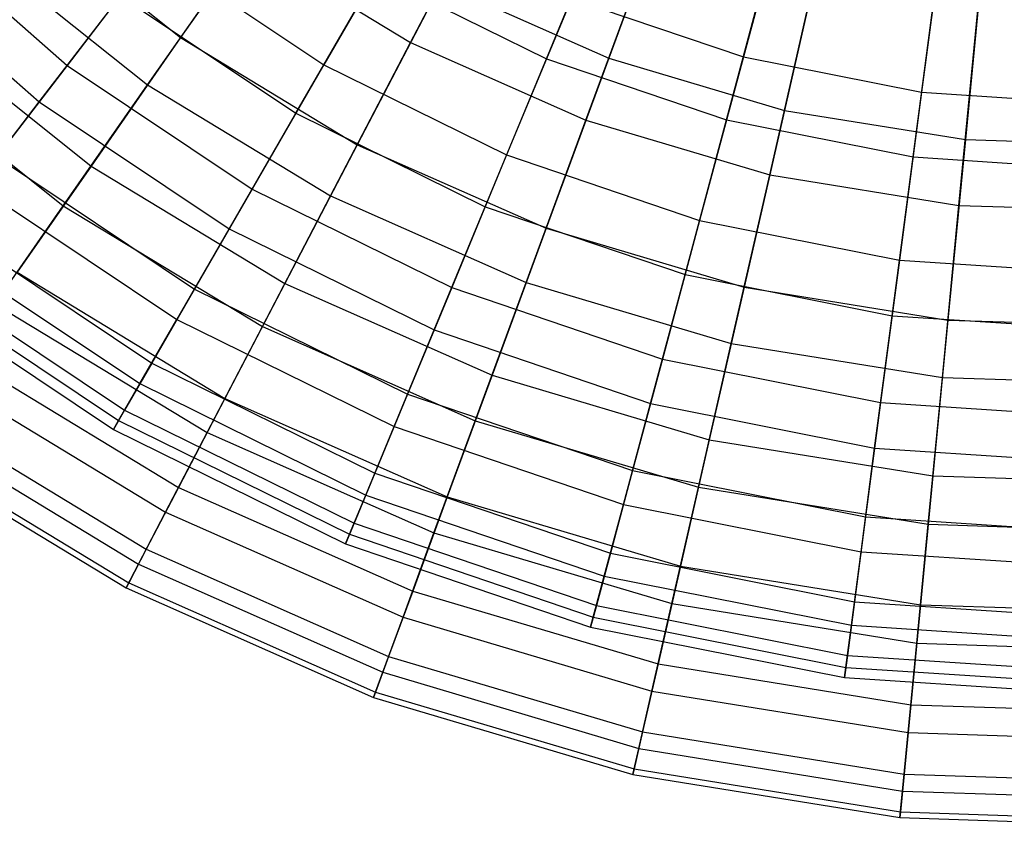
# Model space of a CAD drawing. Extents: x 0.2 to 40.1, y -6.7 to 6.7.
# Tile 203 of 256: x 14.8 to 15.9, y 1 to 1.9. Entities that reach past the tile are written whole.
import ezdxf

# ---------------------------------------------------------------- set-up
doc = ezdxf.new("R2010")
doc.units = 0
doc.header["$MEASUREMENT"] = 0
doc.layers.get('0').update_dxf_attribs({"color": 13, "linetype": 'CONTINUOUS'})

# ---------------------------------------------------------------- blocks, each defined once
blk = doc.blocks.new('SNOWBALL_XIV_PM3_STL')
at = {"color": 0}
for p, q in [((15.2638, 1.9104, 11.5103), (15.3651, 2.1045, 11.7043)), ((15.2638, 1.9104, 11.5103), (15.3651, 2.1045, 11.7043)), ((15.5638, 2.1062, 7.9195), (15.4853, 1.8929, 8.1038)), ((15.5638, 2.1062, 7.9195), (15.4853, 1.8929, 8.1038)), ((15.6916, 2.1023, 8.023), (15.6359, 1.8944, 8.2177)), ((15.6916, 2.1023, 8.023), (15.6359, 1.8944, 8.2177)), ((15.1227, 2.0821, 8.1038), (15.0068, 1.9159, 8.3148)), ((15.1227, 2.0821, 8.1038), (15.0068, 1.9159, 8.3148)), ((15.4157, 1.8923, 11.3839), (15.4946, 2.0827, 11.5882)), ((15.4157, 1.8923, 11.3839), (15.4946, 2.0827, 11.5882)), ((14.8263, 2.0598, 8.3148), (15.0068, 1.9159, 8.3148)), ((14.8263, 2.0598, 8.3148), (15.0068, 1.9159, 8.3148)), ((15.8631, 2.0682, 8.023), (15.835, 1.8548, 8.2177)), ((15.8631, 2.0682, 8.023), (15.835, 1.8548, 8.2177)), ((14.6928, 2.0488, 8.6795), (14.8798, 1.8848, 8.6795)), ((14.6928, 2.0488, 8.6795), (14.8798, 1.8848, 8.6795)), ((15.2615, 2.0494, 8.2177), (15.1669, 1.8855, 8.4377)), ((15.2615, 2.0494, 8.2177), (15.1669, 1.8855, 8.4377)), ((15.7323, 2.0561, 7.9195), (15.6818, 1.8346, 8.1038)), ((15.7323, 2.0561, 7.9195), (15.6818, 1.8346, 8.1038)), ((15.4598, 1.8236, 11.5103), (15.5354, 2.0291, 11.7043)), ((15.4598, 1.8236, 11.5103), (15.5354, 2.0291, 11.7043)), ((15.9058, 2.0281, 7.9195), (15.884, 1.8019, 8.1038)), ((15.9058, 2.0281, 7.9195), (15.884, 1.8019, 8.1038)), ((14.9699, 1.863, 11.2907), (15.0805, 2.0215, 11.5103)), ((14.9699, 1.863, 11.2907), (15.0805, 2.0215, 11.5103)), ((15.0805, 2.0215, 11.5103), (15.2638, 1.9104, 11.5103)), ((15.0805, 2.0215, 11.5103), (15.2638, 1.9104, 11.5103)), ((15.617, 1.824, 11.3839), (15.6703, 2.023, 11.5882)), ((15.617, 1.824, 11.3839), (15.6703, 2.023, 11.5882)), ((14.6566, 2.0126, 10.9065), (14.8486, 1.8441, 10.9065)), ((14.6566, 2.0126, 10.9065), (14.8486, 1.8441, 10.9065)), ((14.7829, 2.0121, 11.2907), (14.9699, 1.863, 11.2907)), ((14.7829, 2.0121, 11.2907), (14.9699, 1.863, 11.2907)), ((14.9775, 2.0121, 8.4377), (14.8798, 1.8848, 8.6795)), ((14.9775, 2.0121, 8.4377), (14.8798, 1.8848, 8.6795)), ((14.9775, 2.0121, 8.4377), (15.1669, 1.8855, 8.4377)), ((14.9775, 2.0121, 8.4377), (15.1669, 1.8855, 8.4377)), ((15.1356, 1.8313, 11.1554), (15.2251, 1.9863, 11.3839)), ((15.1356, 1.8313, 11.1554), (15.2251, 1.9863, 11.3839)), ((15.2251, 1.9863, 11.3839), (15.4157, 1.8923, 11.3839)), ((15.2251, 1.9863, 11.3839), (15.4157, 1.8923, 11.3839)), ((15.8255, 1.7825, 11.3839), (15.8524, 1.9868, 11.5882)), ((15.8255, 1.7825, 11.3839), (15.8524, 1.9868, 11.5882)), ((15.298, 1.9759, 8.1038), (15.2042, 1.7962, 8.3148)), ((15.298, 1.9759, 8.1038), (15.2042, 1.7962, 8.3148)), ((15.298, 1.9759, 8.1038), (15.4853, 1.8929, 8.1038)), ((15.298, 1.9759, 8.1038), (15.4853, 1.8929, 8.1038)), ((15.6653, 1.7626, 11.5103), (15.714, 1.9761, 11.7043)), ((15.6653, 1.7626, 11.5103), (15.714, 1.9761, 11.7043)), ((14.8486, 1.8441, 10.9065), (14.9394, 1.9624, 11.1554)), ((14.8486, 1.8441, 10.9065), (14.9394, 1.9624, 11.1554)), ((14.9394, 1.9624, 11.1554), (15.1356, 1.8313, 11.1554)), ((14.9394, 1.9624, 11.1554), (15.1356, 1.8313, 11.1554)), ((15.4436, 1.9597, 8.2177), (15.3712, 1.7848, 8.4377)), ((15.4436, 1.9597, 8.2177), (15.3712, 1.7848, 8.4377)), ((15.4436, 1.9597, 8.2177), (15.6359, 1.8944, 8.2177)), ((15.4436, 1.9597, 8.2177), (15.6359, 1.8944, 8.2177)), ((15.8769, 1.7284, 11.5103), (15.898, 1.9464, 11.7043)), ((15.8769, 1.7284, 11.5103), (15.898, 1.9464, 11.7043)), ((14.7086, 1.9303, 8.5492), (14.9067, 1.7723, 8.5492)), ((14.7086, 1.9303, 8.5492), (14.9067, 1.7723, 8.5492)), ((15.0068, 1.9159, 8.3148), (14.9067, 1.7723, 8.5492)), ((15.0068, 1.9159, 8.3148), (14.9067, 1.7723, 8.5492)), ((15.0068, 1.9159, 8.3148), (15.2042, 1.7962, 8.3148)), ((15.0068, 1.9159, 8.3148), (15.2042, 1.7962, 8.3148)), ((15.1744, 1.739, 11.2907), (15.2638, 1.9104, 11.5103)), ((15.1744, 1.739, 11.2907), (15.2638, 1.9104, 11.5103)), ((15.2638, 1.9104, 11.5103), (15.4598, 1.8236, 11.5103)), ((15.2638, 1.9104, 11.5103), (15.4598, 1.8236, 11.5103)), ((15.6359, 1.8944, 8.2177), (15.5869, 1.7115, 8.4377)), ((15.6359, 1.8944, 8.2177), (15.5869, 1.7115, 8.4377)), ((15.6359, 1.8944, 8.2177), (15.835, 1.8548, 8.2177)), ((15.6359, 1.8944, 8.2177), (15.835, 1.8548, 8.2177)), ((14.6722, 1.8901, 11.0489), (14.8756, 1.7279, 11.0489)), ((14.6722, 1.8901, 11.0489), (14.8756, 1.7279, 11.0489)), ((14.8798, 1.8848, 8.6795), (14.8013, 1.7825, 8.9395)), ((14.8798, 1.8848, 8.6795), (14.8013, 1.7825, 8.9395)), ((14.8798, 1.8848, 8.6795), (15.0867, 1.7466, 8.6795)), ((14.8798, 1.8848, 8.6795), (15.0867, 1.7466, 8.6795)), ((15.1669, 1.8855, 8.4377), (15.0867, 1.7466, 8.6795)), ((15.1669, 1.8855, 8.4377), (15.0867, 1.7466, 8.6795)), ((15.1669, 1.8855, 8.4377), (15.3712, 1.7848, 8.4377)), ((15.1669, 1.8855, 8.4377), (15.3712, 1.7848, 8.4377)), ((15.3472, 1.7269, 11.1554), (15.4157, 1.8923, 11.3839)), ((15.3472, 1.7269, 11.1554), (15.4157, 1.8923, 11.3839)), ((15.4853, 1.8929, 8.1038), (15.4153, 1.7028, 8.3148)), ((15.4853, 1.8929, 8.1038), (15.4153, 1.7028, 8.3148)), ((15.4157, 1.8923, 11.3839), (15.617, 1.824, 11.3839)), ((15.4157, 1.8923, 11.3839), (15.617, 1.824, 11.3839)), ((15.4853, 1.8929, 8.1038), (15.6818, 1.8346, 8.1038)), ((15.4853, 1.8929, 8.1038), (15.6818, 1.8346, 8.1038)), ((14.8756, 1.7279, 11.0489), (14.9699, 1.863, 11.2907)), ((14.8756, 1.7279, 11.0489), (14.9699, 1.863, 11.2907)), ((14.9699, 1.863, 11.2907), (15.1744, 1.739, 11.2907)), ((14.9699, 1.863, 11.2907), (15.1744, 1.739, 11.2907)), ((15.835, 1.8548, 8.2177), (15.8103, 1.6671, 8.4377)), ((15.835, 1.8548, 8.2177), (15.8103, 1.6671, 8.4377)), ((15.835, 1.8548, 8.2177), (16.0376, 1.8415, 8.2177)), ((15.835, 1.8548, 8.2177), (16.0376, 1.8415, 8.2177)), ((14.7775, 1.7514, 10.6408), (14.8486, 1.8441, 10.9065)), ((14.7775, 1.7514, 10.6408), (14.8486, 1.8441, 10.9065)), ((14.8486, 1.8441, 10.9065), (15.061, 1.7022, 10.9065)), ((14.8486, 1.8441, 10.9065), (15.061, 1.7022, 10.9065)), ((15.061, 1.7022, 10.9065), (15.1356, 1.8313, 11.1554)), ((15.061, 1.7022, 10.9065), (15.1356, 1.8313, 11.1554)), ((15.1356, 1.8313, 11.1554), (15.3472, 1.7269, 11.1554)), ((15.1356, 1.8313, 11.1554), (15.3472, 1.7269, 11.1554)), ((15.6818, 1.8346, 8.1038), (15.6367, 1.6371, 8.3148)), ((15.6818, 1.8346, 8.1038), (15.6367, 1.6371, 8.3148)), ((15.6818, 1.8346, 8.1038), (15.884, 1.8019, 8.1038)), ((15.6818, 1.8346, 8.1038), (15.884, 1.8019, 8.1038)), ((15.393, 1.6422, 11.2907), (15.4598, 1.8236, 11.5103)), ((15.393, 1.6422, 11.2907), (15.4598, 1.8236, 11.5103)), ((15.4598, 1.8236, 11.5103), (15.6653, 1.7626, 11.5103)), ((15.4598, 1.8236, 11.5103), (15.6653, 1.7626, 11.5103)), ((15.5707, 1.6511, 11.1554), (15.617, 1.824, 11.3839)), ((15.5707, 1.6511, 11.1554), (15.617, 1.824, 11.3839)), ((15.617, 1.824, 11.3839), (15.8255, 1.7825, 11.3839)), ((15.617, 1.824, 11.3839), (15.8255, 1.7825, 11.3839)), ((15.2042, 1.7962, 8.3148), (15.1233, 1.641, 8.5492)), ((15.2042, 1.7962, 8.3148), (15.1233, 1.641, 8.5492)), ((15.2042, 1.7962, 8.3148), (15.4153, 1.7028, 8.3148)), ((15.2042, 1.7962, 8.3148), (15.4153, 1.7028, 8.3148)), ((15.884, 1.8019, 8.1038), (15.8646, 1.6002, 8.3148)), ((15.884, 1.8019, 8.1038), (15.8646, 1.6002, 8.3148)), ((15.884, 1.8019, 8.1038), (16.0888, 1.7954, 8.1038)), ((15.884, 1.8019, 8.1038), (16.0888, 1.7954, 8.1038)), ((15.3712, 1.7848, 8.4377), (15.3098, 1.6366, 8.6795)), ((15.3712, 1.7848, 8.4377), (15.3098, 1.6366, 8.6795)), ((15.3712, 1.7848, 8.4377), (15.5869, 1.7115, 8.4377)), ((15.3712, 1.7848, 8.4377), (15.5869, 1.7115, 8.4377)), ((14.8013, 1.7825, 8.9395), (15.0222, 1.6349, 8.9395)), ((14.8013, 1.7825, 8.9395), (15.0222, 1.6349, 8.9395)), ((14.9067, 1.7723, 8.5492), (14.8239, 1.6537, 8.8035)), ((14.9067, 1.7723, 8.5492), (14.8239, 1.6537, 8.8035)), ((14.9067, 1.7723, 8.5492), (15.1233, 1.641, 8.5492)), ((14.9067, 1.7723, 8.5492), (15.1233, 1.641, 8.5492)), ((15.8021, 1.6051, 11.1554), (15.8255, 1.7825, 11.3839)), ((15.8021, 1.6051, 11.1554), (15.8255, 1.7825, 11.3839)), ((15.8255, 1.7825, 11.3839), (16.0376, 1.7686, 11.3839)), ((15.8255, 1.7825, 11.3839), (16.0376, 1.7686, 11.3839)), ((15.6223, 1.5741, 11.2907), (15.6653, 1.7626, 11.5103)), ((15.6223, 1.5741, 11.2907), (15.6653, 1.7626, 11.5103)), ((15.6653, 1.7626, 11.5103), (15.8769, 1.7284, 11.5103)), ((15.6653, 1.7626, 11.5103), (15.8769, 1.7284, 11.5103)), ((14.7775, 1.7514, 10.6408), (15.0026, 1.601, 10.6408)), ((14.7775, 1.7514, 10.6408), (15.0026, 1.601, 10.6408)), ((15.0867, 1.7466, 8.6795), (15.0222, 1.6349, 8.9395)), ((15.0867, 1.7466, 8.6795), (15.0222, 1.6349, 8.9395)), ((15.0867, 1.7466, 8.6795), (15.3098, 1.6366, 8.6795)), ((15.0867, 1.7466, 8.6795), (15.3098, 1.6366, 8.6795)), ((15.0982, 1.593, 11.0489), (15.1744, 1.739, 11.2907)), ((15.0982, 1.593, 11.0489), (15.1744, 1.739, 11.2907)), ((15.1744, 1.739, 11.2907), (15.393, 1.6422, 11.2907)), ((15.1744, 1.739, 11.2907), (15.393, 1.6422, 11.2907)), ((15.8584, 1.536, 11.2907), (15.8769, 1.7284, 11.5103)), ((15.8584, 1.536, 11.2907), (15.8769, 1.7284, 11.5103)), ((15.8769, 1.7284, 11.5103), (16.0912, 1.7215, 11.5103)), ((15.8769, 1.7284, 11.5103), (16.0912, 1.7215, 11.5103)), ((14.7992, 1.6183, 10.7886), (14.8756, 1.7279, 11.0489)), ((14.7992, 1.6183, 10.7886), (14.8756, 1.7279, 11.0489)), ((14.8756, 1.7279, 11.0489), (15.0982, 1.593, 11.0489)), ((14.8756, 1.7279, 11.0489), (15.0982, 1.593, 11.0489)), ((15.2902, 1.5892, 10.9065), (15.3472, 1.7269, 11.1554)), ((15.2902, 1.5892, 10.9065), (15.3472, 1.7269, 11.1554)), ((15.3472, 1.7269, 11.1554), (15.5707, 1.6511, 11.1554)), ((15.3472, 1.7269, 11.1554), (15.5707, 1.6511, 11.1554)), ((14.7431, 1.7067, 9.2135), (14.9744, 1.5521, 9.2135)), ((14.7431, 1.7067, 9.2135), (14.9744, 1.5521, 9.2135)), ((15.5869, 1.7115, 8.4377), (15.5454, 1.5566, 8.6795)), ((15.5869, 1.7115, 8.4377), (15.5454, 1.5566, 8.6795)), ((15.5869, 1.7115, 8.4377), (15.8103, 1.6671, 8.4377)), ((15.5869, 1.7115, 8.4377), (15.8103, 1.6671, 8.4377)), ((15.0026, 1.601, 10.6408), (15.061, 1.7022, 10.9065)), ((15.0026, 1.601, 10.6408), (15.061, 1.7022, 10.9065)), ((15.061, 1.7022, 10.9065), (15.2902, 1.5892, 10.9065)), ((15.061, 1.7022, 10.9065), (15.2902, 1.5892, 10.9065)), ((15.4153, 1.7028, 8.3148), (15.3549, 1.5385, 8.5492)), ((15.4153, 1.7028, 8.3148), (15.3549, 1.5385, 8.5492)), ((15.4153, 1.7028, 8.3148), (15.6367, 1.6371, 8.3148)), ((15.4153, 1.7028, 8.3148), (15.6367, 1.6371, 8.3148)), ((14.727, 1.6857, 10.3627), (14.9612, 1.5292, 10.3627)), ((14.727, 1.6857, 10.3627), (14.9612, 1.5292, 10.3627)), ((15.8103, 1.6671, 8.4377), (15.7893, 1.5081, 8.6795)), ((15.8103, 1.6671, 8.4377), (15.7893, 1.5081, 8.6795)), ((15.8103, 1.6671, 8.4377), (16.0376, 1.6522, 8.4377)), ((15.8103, 1.6671, 8.4377), (16.0376, 1.6522, 8.4377)), ((14.7062, 1.6585, 9.4973), (14.9441, 1.4996, 9.4973)), ((14.7062, 1.6585, 9.4973), (14.9441, 1.4996, 9.4973)), ((14.8239, 1.6537, 8.8035), (15.0563, 1.5127, 8.8035)), ((14.8239, 1.6537, 8.8035), (15.0563, 1.5127, 8.8035)), ((15.5321, 1.5071, 10.9065), (15.5707, 1.6511, 11.1554)), ((15.5321, 1.5071, 10.9065), (15.5707, 1.6511, 11.1554)), ((15.5707, 1.6511, 11.1554), (15.8021, 1.6051, 11.1554)), ((15.5707, 1.6511, 11.1554), (15.8021, 1.6051, 11.1554)), ((14.6981, 1.648, 10.0764), (14.9374, 1.4881, 10.0764)), ((14.6981, 1.648, 10.0764), (14.9374, 1.4881, 10.0764)), ((15.1233, 1.641, 8.5492), (15.0563, 1.5127, 8.8035)), ((15.1233, 1.641, 8.5492), (15.0563, 1.5127, 8.8035)), ((15.1233, 1.641, 8.5492), (15.3549, 1.5385, 8.5492)), ((15.1233, 1.641, 8.5492), (15.3549, 1.5385, 8.5492)), ((15.3362, 1.4876, 11.0489), (15.393, 1.6422, 11.2907)), ((15.3362, 1.4876, 11.0489), (15.393, 1.6422, 11.2907)), ((15.393, 1.6422, 11.2907), (15.6223, 1.5741, 11.2907)), ((15.393, 1.6422, 11.2907), (15.6223, 1.5741, 11.2907)), ((14.6911, 1.6389, 9.7864), (14.9317, 1.4781, 9.7864)), ((14.6911, 1.6389, 9.7864), (14.9317, 1.4781, 9.7864)), ((15.0222, 1.6349, 8.9395), (14.9744, 1.5521, 9.2135)), ((15.0222, 1.6349, 8.9395), (14.9744, 1.5521, 9.2135)), ((15.0222, 1.6349, 8.9395), (15.2604, 1.5174, 8.9395)), ((15.0222, 1.6349, 8.9395), (15.2604, 1.5174, 8.9395)), ((15.3098, 1.6366, 8.6795), (15.2604, 1.5174, 8.9395)), ((15.3098, 1.6366, 8.6795), (15.2604, 1.5174, 8.9395)), ((15.3098, 1.6366, 8.6795), (15.5454, 1.5566, 8.6795)), ((15.3098, 1.6366, 8.6795), (15.5454, 1.5566, 8.6795)), ((15.6367, 1.6371, 8.3148), (15.5977, 1.4664, 8.5492)), ((15.6367, 1.6371, 8.3148), (15.5977, 1.4664, 8.5492)), ((15.6367, 1.6371, 8.3148), (15.8646, 1.6002, 8.3148)), ((15.6367, 1.6371, 8.3148), (15.8646, 1.6002, 8.3148)), ((14.7992, 1.6183, 10.7886), (15.0364, 1.4746, 10.7886)), ((14.7992, 1.6183, 10.7886), (15.0364, 1.4746, 10.7886)), ((14.9612, 1.5292, 10.3627), (15.0026, 1.601, 10.6408)), ((14.9612, 1.5292, 10.3627), (15.0026, 1.601, 10.6408)), ((15.0026, 1.601, 10.6408), (15.2454, 1.4812, 10.6408)), ((15.0026, 1.601, 10.6408), (15.2454, 1.4812, 10.6408)), ((15.7826, 1.4572, 10.9065), (15.8021, 1.6051, 11.1554)), ((15.7826, 1.4572, 10.9065), (15.8021, 1.6051, 11.1554)), ((15.8021, 1.6051, 11.1554), (16.0376, 1.5896, 11.1554)), ((15.8021, 1.6051, 11.1554), (16.0376, 1.5896, 11.1554)), ((15.8646, 1.6002, 8.3148), (15.8478, 1.426, 8.5492)), ((15.8646, 1.6002, 8.3148), (15.8478, 1.426, 8.5492)), ((15.8646, 1.6002, 8.3148), (16.0953, 1.5928, 8.3148)), ((15.8646, 1.6002, 8.3148), (16.0953, 1.5928, 8.3148)), ((15.0364, 1.4746, 10.7886), (15.0982, 1.593, 11.0489)), ((15.0364, 1.4746, 10.7886), (15.0982, 1.593, 11.0489)), ((15.0982, 1.593, 11.0489), (15.3362, 1.4876, 11.0489)), ((15.0982, 1.593, 11.0489), (15.3362, 1.4876, 11.0489)), ((15.2454, 1.4812, 10.6408), (15.2902, 1.5892, 10.9065)), ((15.2454, 1.4812, 10.6408), (15.2902, 1.5892, 10.9065)), ((15.2902, 1.5892, 10.9065), (15.5321, 1.5071, 10.9065)), ((15.2902, 1.5892, 10.9065), (15.5321, 1.5071, 10.9065)), ((15.5856, 1.4136, 11.0489), (15.6223, 1.5741, 11.2907)), ((15.5856, 1.4136, 11.0489), (15.6223, 1.5741, 11.2907)), ((15.6223, 1.5741, 11.2907), (15.8584, 1.536, 11.2907)), ((15.6223, 1.5741, 11.2907), (15.8584, 1.536, 11.2907)), ((14.7597, 1.5617, 9.0737), (15.0044, 1.4133, 9.0737)), ((14.7597, 1.5617, 9.0737), (15.0044, 1.4133, 9.0737)), ((14.9744, 1.5521, 9.2135), (14.9441, 1.4996, 9.4973)), ((14.9744, 1.5521, 9.2135), (14.9441, 1.4996, 9.4973)), ((14.9744, 1.5521, 9.2135), (15.2239, 1.4291, 9.2135)), ((14.9744, 1.5521, 9.2135), (15.2239, 1.4291, 9.2135)), ((15.5454, 1.5566, 8.6795), (15.512, 1.432, 8.9395)), ((15.5454, 1.5566, 8.6795), (15.512, 1.432, 8.9395)), ((15.5454, 1.5566, 8.6795), (15.7893, 1.5081, 8.6795)), ((15.5454, 1.5566, 8.6795), (15.7893, 1.5081, 8.6795)), ((14.7418, 1.536, 10.5138), (14.99, 1.3856, 10.5138)), ((14.7418, 1.536, 10.5138), (14.99, 1.3856, 10.5138)), ((15.3549, 1.5385, 8.5492), (15.3049, 1.4027, 8.8035)), ((15.3549, 1.5385, 8.5492), (15.3049, 1.4027, 8.8035)), ((15.3549, 1.5385, 8.5492), (15.5977, 1.4664, 8.5492)), ((15.3549, 1.5385, 8.5492), (15.5977, 1.4664, 8.5492)), ((15.8426, 1.372, 11.0489), (15.8584, 1.536, 11.2907)), ((15.8426, 1.372, 11.0489), (15.8584, 1.536, 11.2907)), ((15.8584, 1.536, 11.2907), (16.0974, 1.5283, 11.2907)), ((15.8584, 1.536, 11.2907), (16.0974, 1.5283, 11.2907)), ((14.9374, 1.4881, 10.0764), (14.9612, 1.5292, 10.3627)), ((14.9374, 1.4881, 10.0764), (14.9612, 1.5292, 10.3627)), ((14.9612, 1.5292, 10.3627), (15.2137, 1.4047, 10.3627)), ((14.9612, 1.5292, 10.3627), (15.2137, 1.4047, 10.3627)), ((15.0563, 1.5127, 8.8035), (15.0044, 1.4133, 9.0737)), ((15.0563, 1.5127, 8.8035), (15.0044, 1.4133, 9.0737)), ((15.0563, 1.5127, 8.8035), (15.3049, 1.4027, 8.8035)), ((15.0563, 1.5127, 8.8035), (15.3049, 1.4027, 8.8035)), ((15.2604, 1.5174, 8.9395), (15.2239, 1.4291, 9.2135)), ((15.2604, 1.5174, 8.9395), (15.2239, 1.4291, 9.2135)), ((15.2604, 1.5174, 8.9395), (15.512, 1.432, 8.9395)), ((15.2604, 1.5174, 8.9395), (15.512, 1.432, 8.9395)), ((15.7893, 1.5081, 8.6795), (15.7725, 1.3802, 8.9395)), ((15.7893, 1.5081, 8.6795), (15.7725, 1.3802, 8.9395)), ((15.7893, 1.5081, 8.6795), (16.0376, 1.4918, 8.6795)), ((15.7893, 1.5081, 8.6795), (16.0376, 1.4918, 8.6795)), ((14.7151, 1.4978, 9.3557), (14.9684, 1.3442, 9.3557)), ((14.7151, 1.4978, 9.3557), (14.9684, 1.3442, 9.3557)), ((14.9441, 1.4996, 9.4973), (14.9317, 1.4781, 9.7864)), ((14.9441, 1.4996, 9.4973), (14.9317, 1.4781, 9.7864)), ((14.9441, 1.4996, 9.4973), (15.2006, 1.3731, 9.4973)), ((14.9441, 1.4996, 9.4973), (15.2006, 1.3731, 9.4973)), ((15.5018, 1.3942, 10.6408), (15.5321, 1.5071, 10.9065)), ((15.5018, 1.3942, 10.6408), (15.5321, 1.5071, 10.9065)), ((15.5321, 1.5071, 10.9065), (15.7826, 1.4572, 10.9065)), ((15.5321, 1.5071, 10.9065), (15.7826, 1.4572, 10.9065)), ((14.9317, 1.4781, 9.7864), (14.9374, 1.4881, 10.0764)), ((14.9317, 1.4781, 9.7864), (14.9374, 1.4881, 10.0764)), ((14.9374, 1.4881, 10.0764), (15.1955, 1.3608, 10.0764)), ((14.9374, 1.4881, 10.0764), (15.1955, 1.3608, 10.0764)), ((15.29, 1.3623, 10.7886), (15.3362, 1.4876, 11.0489)), ((15.29, 1.3623, 10.7886), (15.3362, 1.4876, 11.0489)), ((15.3362, 1.4876, 11.0489), (15.5856, 1.4136, 11.0489)), ((15.3362, 1.4876, 11.0489), (15.5856, 1.4136, 11.0489)), ((14.7043, 1.4822, 10.2287), (14.9597, 1.3274, 10.2287)), ((14.7043, 1.4822, 10.2287), (14.9597, 1.3274, 10.2287)), ((14.9317, 1.4781, 9.7864), (15.1912, 1.3502, 9.7864)), ((14.9317, 1.4781, 9.7864), (15.1912, 1.3502, 9.7864)), ((15.2137, 1.4047, 10.3627), (15.2454, 1.4812, 10.6408)), ((15.2137, 1.4047, 10.3627), (15.2454, 1.4812, 10.6408)), ((15.2454, 1.4812, 10.6408), (15.5018, 1.3942, 10.6408)), ((15.2454, 1.4812, 10.6408), (15.5018, 1.3942, 10.6408)), ((14.99, 1.3856, 10.5138), (15.0364, 1.4746, 10.7886)), ((14.99, 1.3856, 10.5138), (15.0364, 1.4746, 10.7886)), ((15.0364, 1.4746, 10.7886), (15.29, 1.3623, 10.7886)), ((15.0364, 1.4746, 10.7886), (15.29, 1.3623, 10.7886)), ((15.5977, 1.4664, 8.5492), (15.5655, 1.3254, 8.8035)), ((15.5977, 1.4664, 8.5492), (15.5655, 1.3254, 8.8035)), ((15.5977, 1.4664, 8.5492), (15.8478, 1.426, 8.5492)), ((15.5977, 1.4664, 8.5492), (15.8478, 1.426, 8.5492)), ((14.6872, 1.4577, 9.9377), (14.9458, 1.301, 9.9377)), ((14.6872, 1.4577, 9.9377), (14.9458, 1.301, 9.9377)), ((14.6908, 1.4629, 9.6452), (14.9488, 1.3066, 9.6452)), ((14.6908, 1.4629, 9.6452), (14.9488, 1.3066, 9.6452)), ((15.7674, 1.3414, 10.6408), (15.7826, 1.4572, 10.9065)), ((15.7674, 1.3414, 10.6408), (15.7826, 1.4572, 10.9065)), ((15.7826, 1.4572, 10.9065), (16.0376, 1.4405, 10.9065)), ((15.7826, 1.4572, 10.9065), (16.0376, 1.4405, 10.9065)), ((15.512, 1.432, 8.9395), (15.4872, 1.3397, 9.2135)), ((15.512, 1.432, 8.9395), (15.4872, 1.3397, 9.2135)), ((15.512, 1.432, 8.9395), (15.7725, 1.3802, 8.9395)), ((15.512, 1.432, 8.9395), (15.7725, 1.3802, 8.9395)), ((15.2239, 1.4291, 9.2135), (15.2006, 1.3731, 9.4973)), ((15.2239, 1.4291, 9.2135), (15.2006, 1.3731, 9.4973)), ((15.2239, 1.4291, 9.2135), (15.4872, 1.3397, 9.2135)), ((15.2239, 1.4291, 9.2135), (15.4872, 1.3397, 9.2135)), ((15.8478, 1.426, 8.5492), (15.8339, 1.282, 8.8035)), ((15.8478, 1.426, 8.5492), (15.8339, 1.282, 8.8035)), ((15.8478, 1.426, 8.5492), (16.1009, 1.4179, 8.5492)), ((15.8478, 1.426, 8.5492), (16.1009, 1.4179, 8.5492)), ((15.0044, 1.4133, 9.0737), (14.9684, 1.3442, 9.3557)), ((15.0044, 1.4133, 9.0737), (14.9684, 1.3442, 9.3557)), ((15.0044, 1.4133, 9.0737), (15.2662, 1.2974, 9.0737)), ((15.0044, 1.4133, 9.0737), (15.2662, 1.2974, 9.0737)), ((15.5559, 1.2834, 10.7886), (15.5856, 1.4136, 11.0489)), ((15.5559, 1.2834, 10.7886), (15.5856, 1.4136, 11.0489)), ((15.5856, 1.4136, 11.0489), (15.8426, 1.372, 11.0489)), ((15.5856, 1.4136, 11.0489), (15.8426, 1.372, 11.0489)), ((15.1955, 1.3608, 10.0764), (15.2137, 1.4047, 10.3627)), ((15.1955, 1.3608, 10.0764), (15.2137, 1.4047, 10.3627)), ((15.2137, 1.4047, 10.3627), (15.4804, 1.3142, 10.3627)), ((15.2137, 1.4047, 10.3627), (15.4804, 1.3142, 10.3627)), ((15.3049, 1.4027, 8.8035), (15.2662, 1.2974, 9.0737)), ((15.3049, 1.4027, 8.8035), (15.2662, 1.2974, 9.0737)), ((15.3049, 1.4027, 8.8035), (15.5655, 1.3254, 8.8035)), ((15.3049, 1.4027, 8.8035), (15.5655, 1.3254, 8.8035)), ((15.4804, 1.3142, 10.3627), (15.5018, 1.3942, 10.6408)), ((15.4804, 1.3142, 10.3627), (15.5018, 1.3942, 10.6408)), ((15.5018, 1.3942, 10.6408), (15.7674, 1.3414, 10.6408)), ((15.5018, 1.3942, 10.6408), (15.7674, 1.3414, 10.6408)), ((14.9597, 1.3274, 10.2287), (14.99, 1.3856, 10.5138)), ((14.9597, 1.3274, 10.2287), (14.99, 1.3856, 10.5138)), ((14.99, 1.3856, 10.5138), (15.2554, 1.2681, 10.5138)), ((14.99, 1.3856, 10.5138), (15.2554, 1.2681, 10.5138)), ((15.7725, 1.3802, 8.9395), (15.76, 1.2855, 9.2135)), ((15.7725, 1.3802, 8.9395), (15.76, 1.2855, 9.2135)), ((15.7725, 1.3802, 8.9395), (16.0376, 1.3628, 8.9395)), ((15.7725, 1.3802, 8.9395), (16.0376, 1.3628, 8.9395)), ((15.2006, 1.3731, 9.4973), (15.1912, 1.3502, 9.7864)), ((15.2006, 1.3731, 9.4973), (15.1912, 1.3502, 9.7864)), ((15.2006, 1.3731, 9.4973), (15.4715, 1.2811, 9.4973)), ((15.2006, 1.3731, 9.4973), (15.4715, 1.2811, 9.4973)), ((15.8297, 1.2391, 10.7886), (15.8426, 1.372, 11.0489)), ((15.8297, 1.2391, 10.7886), (15.8426, 1.372, 11.0489)), ((15.8426, 1.372, 11.0489), (16.1027, 1.3637, 11.0489)), ((15.8426, 1.372, 11.0489), (16.1027, 1.3637, 11.0489)), ((15.1912, 1.3502, 9.7864), (15.1955, 1.3608, 10.0764)), ((15.1912, 1.3502, 9.7864), (15.1955, 1.3608, 10.0764)), ((15.1955, 1.3608, 10.0764), (15.4681, 1.2682, 10.0764)), ((15.1955, 1.3608, 10.0764), (15.4681, 1.2682, 10.0764)), ((15.2554, 1.2681, 10.5138), (15.29, 1.3623, 10.7886)), ((15.2554, 1.2681, 10.5138), (15.29, 1.3623, 10.7886)), ((15.29, 1.3623, 10.7886), (15.5559, 1.2834, 10.7886)), ((15.29, 1.3623, 10.7886), (15.5559, 1.2834, 10.7886)), ((14.9684, 1.3442, 9.3557), (14.9488, 1.3066, 9.6452)), ((14.9684, 1.3442, 9.3557), (14.9488, 1.3066, 9.6452)), ((14.9684, 1.3442, 9.3557), (15.2393, 1.2243, 9.3557)), ((14.9684, 1.3442, 9.3557), (15.2393, 1.2243, 9.3557)), ((15.1912, 1.3502, 9.7864), (15.4651, 1.2572, 9.7864)), ((15.1912, 1.3502, 9.7864), (15.4651, 1.2572, 9.7864)), ((15.4872, 1.3397, 9.2135), (15.4715, 1.2811, 9.4973)), ((15.4872, 1.3397, 9.2135), (15.4715, 1.2811, 9.4973)), ((15.4872, 1.3397, 9.2135), (15.76, 1.2855, 9.2135)), ((15.4872, 1.3397, 9.2135), (15.76, 1.2855, 9.2135)), ((15.7566, 1.2592, 10.3627), (15.7674, 1.3414, 10.6408)), ((15.7566, 1.2592, 10.3627), (15.7674, 1.3414, 10.6408)), ((15.7674, 1.3414, 10.6408), (16.0376, 1.3236, 10.6408)), ((15.7674, 1.3414, 10.6408), (16.0376, 1.3236, 10.6408)), ((14.9458, 1.301, 9.9377), (14.9597, 1.3274, 10.2287)), ((14.9458, 1.301, 9.9377), (14.9597, 1.3274, 10.2287)), ((14.9597, 1.3274, 10.2287), (15.2327, 1.2066, 10.2287)), ((14.9597, 1.3274, 10.2287), (15.2327, 1.2066, 10.2287)), ((15.5655, 1.3254, 8.8035), (15.5405, 1.216, 9.0737)), ((15.5655, 1.3254, 8.8035), (15.5405, 1.216, 9.0737)), ((15.5655, 1.3254, 8.8035), (15.8339, 1.282, 8.8035)), ((15.5655, 1.3254, 8.8035), (15.8339, 1.282, 8.8035)), ((15.4681, 1.2682, 10.0764), (15.4804, 1.3142, 10.3627)), ((15.4681, 1.2682, 10.0764), (15.4804, 1.3142, 10.3627)), ((15.4804, 1.3142, 10.3627), (15.7566, 1.2592, 10.3627)), ((15.4804, 1.3142, 10.3627), (15.7566, 1.2592, 10.3627)), ((14.9488, 1.3066, 9.6452), (14.9458, 1.301, 9.9377)), ((14.9488, 1.3066, 9.6452), (14.9458, 1.301, 9.9377)), ((14.9458, 1.301, 9.9377), (15.2224, 1.1785, 9.9377)), ((14.9458, 1.301, 9.9377), (15.2224, 1.1785, 9.9377)), ((14.9488, 1.3066, 9.6452), (15.2246, 1.1845, 9.6452)), ((14.9488, 1.3066, 9.6452), (15.2246, 1.1845, 9.6452)), ((15.2662, 1.2974, 9.0737), (15.2393, 1.2243, 9.3557)), ((15.2662, 1.2974, 9.0737), (15.2393, 1.2243, 9.3557)), ((15.2662, 1.2974, 9.0737), (15.5405, 1.216, 9.0737)), ((15.2662, 1.2974, 9.0737), (15.5405, 1.216, 9.0737)), ((15.4715, 1.2811, 9.4973), (15.4651, 1.2572, 9.7864)), ((15.4715, 1.2811, 9.4973), (15.4651, 1.2572, 9.7864)), ((15.4715, 1.2811, 9.4973), (15.7521, 1.2253, 9.4973)), ((15.4715, 1.2811, 9.4973), (15.7521, 1.2253, 9.4973)), ((15.5336, 1.1855, 10.5138), (15.5559, 1.2834, 10.7886)), ((15.5336, 1.1855, 10.5138), (15.5559, 1.2834, 10.7886)), ((15.5559, 1.2834, 10.7886), (15.8297, 1.2391, 10.7886)), ((15.5559, 1.2834, 10.7886), (15.8297, 1.2391, 10.7886)), ((15.76, 1.2855, 9.2135), (15.7521, 1.2253, 9.4973)), ((15.76, 1.2855, 9.2135), (15.7521, 1.2253, 9.4973)), ((15.76, 1.2855, 9.2135), (16.0376, 1.2673, 9.2135)), ((15.76, 1.2855, 9.2135), (16.0376, 1.2673, 9.2135)), ((15.8339, 1.282, 8.8035), (15.8231, 1.1703, 9.0737)), ((15.8339, 1.282, 8.8035), (15.8231, 1.1703, 9.0737)), ((15.8339, 1.282, 8.8035), (16.1056, 1.2733, 8.8035)), ((15.8339, 1.282, 8.8035), (16.1056, 1.2733, 8.8035)), ((15.2327, 1.2066, 10.2287), (15.2554, 1.2681, 10.5138)), ((15.2327, 1.2066, 10.2287), (15.2554, 1.2681, 10.5138)), ((15.2554, 1.2681, 10.5138), (15.5336, 1.1855, 10.5138)), ((15.2554, 1.2681, 10.5138), (15.5336, 1.1855, 10.5138)), ((15.4651, 1.2572, 9.7864), (15.4681, 1.2682, 10.0764)), ((15.4651, 1.2572, 9.7864), (15.4681, 1.2682, 10.0764)), ((15.4681, 1.2682, 10.0764), (15.7504, 1.2121, 10.0764)), ((15.4681, 1.2682, 10.0764), (15.7504, 1.2121, 10.0764)), ((15.4651, 1.2572, 9.7864), (15.7489, 1.2007, 9.7864)), ((15.4651, 1.2572, 9.7864), (15.7489, 1.2007, 9.7864)), ((15.7504, 1.2121, 10.0764), (15.7566, 1.2592, 10.3627)), ((15.7504, 1.2121, 10.0764), (15.7566, 1.2592, 10.3627)), ((15.7566, 1.2592, 10.3627), (16.0376, 1.2408, 10.3627)), ((15.7566, 1.2592, 10.3627), (16.0376, 1.2408, 10.3627)), ((15.8201, 1.1392, 10.5138), (15.8297, 1.2391, 10.7886)), ((15.8201, 1.1392, 10.5138), (15.8297, 1.2391, 10.7886)), ((15.8297, 1.2391, 10.7886), (16.1069, 1.2302, 10.7886)), ((15.8297, 1.2391, 10.7886), (16.1069, 1.2302, 10.7886)), ((15.2393, 1.2243, 9.3557), (15.2246, 1.1845, 9.6452)), ((15.2393, 1.2243, 9.3557), (15.2246, 1.1845, 9.6452)), ((15.2393, 1.2243, 9.3557), (15.5232, 1.14, 9.3557)), ((15.2393, 1.2243, 9.3557), (15.5232, 1.14, 9.3557)), ((15.7521, 1.2253, 9.4973), (15.7489, 1.2007, 9.7864)), ((15.7521, 1.2253, 9.4973), (15.7489, 1.2007, 9.7864)), ((15.7521, 1.2253, 9.4973), (16.0376, 1.2066, 9.4973)), ((15.7521, 1.2253, 9.4973), (16.0376, 1.2066, 9.4973)), ((15.5405, 1.216, 9.0737), (15.5232, 1.14, 9.3557)), ((15.5405, 1.216, 9.0737), (15.5232, 1.14, 9.3557)), ((15.5405, 1.216, 9.0737), (15.8231, 1.1703, 9.0737)), ((15.5405, 1.216, 9.0737), (15.8231, 1.1703, 9.0737)), ((15.7489, 1.2007, 9.7864), (15.7504, 1.2121, 10.0764)), ((15.7489, 1.2007, 9.7864), (15.7504, 1.2121, 10.0764)), ((15.7504, 1.2121, 10.0764), (16.0376, 1.1933, 10.0764)), ((15.7504, 1.2121, 10.0764), (16.0376, 1.1933, 10.0764)), ((15.2224, 1.1785, 9.9377), (15.2327, 1.2066, 10.2287)), ((15.2224, 1.1785, 9.9377), (15.2327, 1.2066, 10.2287)), ((15.2327, 1.2066, 10.2287), (15.519, 1.1216, 10.2287)), ((15.2327, 1.2066, 10.2287), (15.519, 1.1216, 10.2287)), ((15.7489, 1.2007, 9.7864), (16.0376, 1.1818, 9.7864)), ((15.7489, 1.2007, 9.7864), (16.0376, 1.1818, 9.7864)), ((15.2246, 1.1845, 9.6452), (15.2224, 1.1785, 9.9377)), ((15.2246, 1.1845, 9.6452), (15.2224, 1.1785, 9.9377)), ((15.2224, 1.1785, 9.9377), (15.5124, 1.0925, 9.9377)), ((15.2224, 1.1785, 9.9377), (15.5124, 1.0925, 9.9377)), ((15.2246, 1.1845, 9.6452), (15.5138, 1.0987, 9.6452)), ((15.2246, 1.1845, 9.6452), (15.5138, 1.0987, 9.6452)), ((15.519, 1.1216, 10.2287), (15.5336, 1.1855, 10.5138)), ((15.519, 1.1216, 10.2287), (15.5336, 1.1855, 10.5138)), ((15.5336, 1.1855, 10.5138), (15.8201, 1.1392, 10.5138)), ((15.5336, 1.1855, 10.5138), (15.8201, 1.1392, 10.5138)), ((15.8231, 1.1703, 9.0737), (15.8156, 1.0928, 9.3557)), ((15.8231, 1.1703, 9.0737), (15.8156, 1.0928, 9.3557)), ((15.8231, 1.1703, 9.0737), (16.1092, 1.1611, 9.0737)), ((15.8231, 1.1703, 9.0737), (16.1092, 1.1611, 9.0737)), ((15.5232, 1.14, 9.3557), (15.5138, 1.0987, 9.6452)), ((15.5232, 1.14, 9.3557), (15.5138, 1.0987, 9.6452)), ((15.5232, 1.14, 9.3557), (15.8156, 1.0928, 9.3557)), ((15.5232, 1.14, 9.3557), (15.8156, 1.0928, 9.3557)), ((15.8138, 1.0739, 10.2287), (15.8201, 1.1392, 10.5138)), ((15.8138, 1.0739, 10.2287), (15.8201, 1.1392, 10.5138)), ((15.8201, 1.1392, 10.5138), (16.1102, 1.1299, 10.5138)), ((15.8201, 1.1392, 10.5138), (16.1102, 1.1299, 10.5138)), ((15.5124, 1.0925, 9.9377), (15.519, 1.1216, 10.2287)), ((15.5124, 1.0925, 9.9377), (15.519, 1.1216, 10.2287)), ((15.519, 1.1216, 10.2287), (15.8138, 1.0739, 10.2287)), ((15.519, 1.1216, 10.2287), (15.8138, 1.0739, 10.2287)), ((15.5138, 1.0987, 9.6452), (15.5124, 1.0925, 9.9377)), ((15.5138, 1.0987, 9.6452), (15.5124, 1.0925, 9.9377)), ((15.5124, 1.0925, 9.9377), (15.8109, 1.0442, 9.9377)), ((15.5124, 1.0925, 9.9377), (15.8109, 1.0442, 9.9377)), ((15.5138, 1.0987, 9.6452), (15.8115, 1.0505, 9.6452)), ((15.5138, 1.0987, 9.6452), (15.8115, 1.0505, 9.6452)), ((15.8156, 1.0928, 9.3557), (15.8115, 1.0505, 9.6452)), ((15.8156, 1.0928, 9.3557), (15.8115, 1.0505, 9.6452)), ((15.8156, 1.0928, 9.3557), (16.1117, 1.0833, 9.3557)), ((15.8156, 1.0928, 9.3557), (16.1117, 1.0833, 9.3557)), ((15.8109, 1.0442, 9.9377), (15.8138, 1.0739, 10.2287)), ((15.8109, 1.0442, 9.9377), (15.8138, 1.0739, 10.2287)), ((15.8138, 1.0739, 10.2287), (16.1123, 1.0644, 10.2287)), ((15.8138, 1.0739, 10.2287), (16.1123, 1.0644, 10.2287)), ((15.8115, 1.0505, 9.6452), (15.8109, 1.0442, 9.9377)), ((15.8115, 1.0505, 9.6452), (15.8109, 1.0442, 9.9377)), ((15.8115, 1.0505, 9.6452), (16.113, 1.0409, 9.6452)), ((15.8115, 1.0505, 9.6452), (16.113, 1.0409, 9.6452)), ((15.8109, 1.0442, 9.9377), (16.1132, 1.0345, 9.9377)), ((15.8109, 1.0442, 9.9377), (16.1132, 1.0345, 9.9377))]:
    blk.add_line(p, q, dxfattribs=at)
blk = doc.blocks.new('GRUPUJ_1')
at = {"color": 0}
blk.add_blockref('SNOWBALL_XIV_PM3_STL', (-0.2062, 6.6596, -0.5119), dxfattribs=at)

msp = doc.modelspace()

# ---------------------------------------------------------------- block references
at = {"color": 0}
msp.add_blockref('GRUPUJ_1', (0.2062, -6.6596, 0.5119), dxfattribs=at)

doc.saveas('drawing.dxf')
